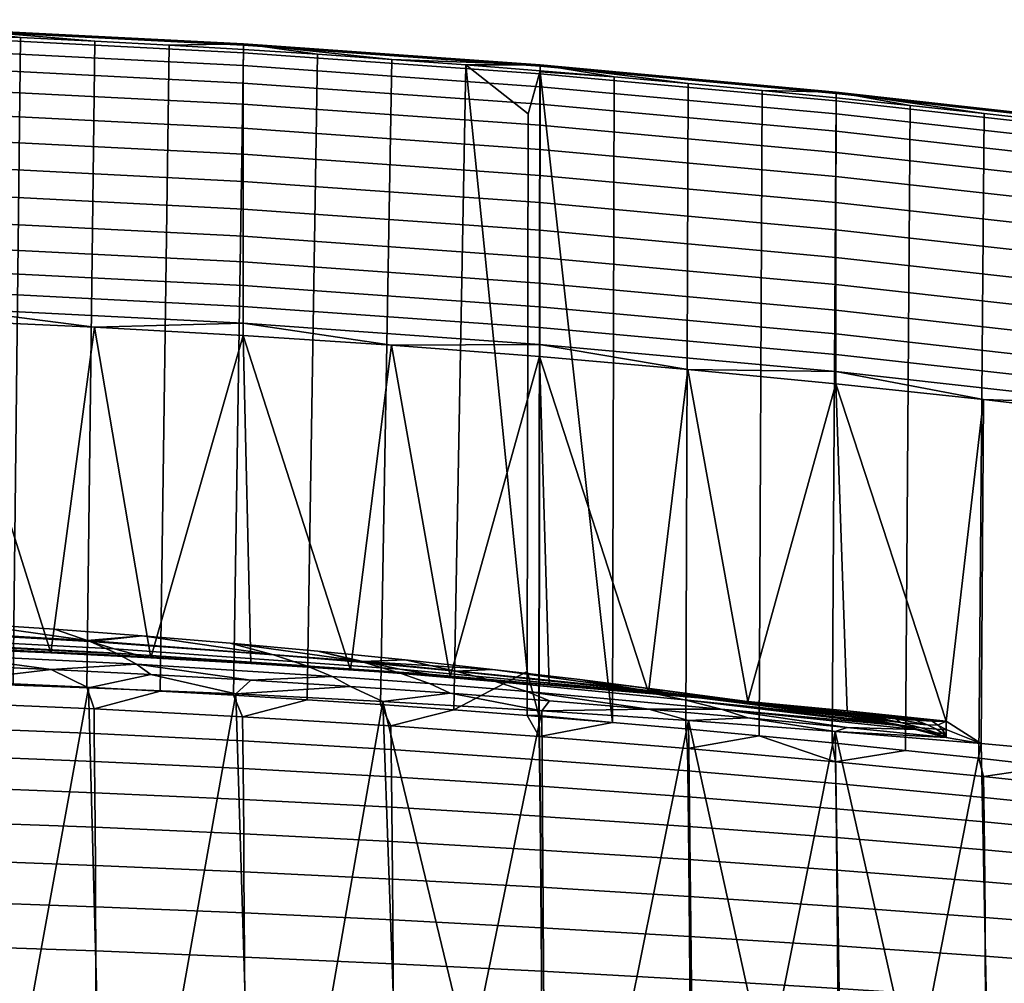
# Model space of a CAD drawing. Header units: millimetres. Extents: x -1009 to 329, y -9 to 760.
# Tile 89 of 95: x 79 to 214, y 538 to 669. Entities that reach past the tile are written whole.
import ezdxf

# ---------------------------------------------------------------- set-up
doc = ezdxf.new("R2010")
doc.units = ezdxf.units.MM
doc.layers.add('KORPUS', color=7, linetype='Continuous', true_color=0xc80000)

msp = doc.modelspace()

# ---------------------------------------------------------------- meshes
at = {"layer": 'KORPUS'}
mesh = msp.add_polyface(dxfattribs=at)
corners = [(109.49, 643.55, 786.4), (150.08, 640.66, 786.43), (150.07, 636.94, 784.89), (109.48, 639.84, 784.86), (109.49, 647.33, 787.23), (150.08, 644.43, 787.26), (109.5, 651.05, 787.37), (150.09, 648.16, 787.4), (109.51, 654.61, 786.81), (150.1, 651.72, 786.84), (109.51, 657.9, 785.57), (150.11, 655.01, 785.6), (109.52, 660.79, 783.64), (150.12, 657.9, 783.67), (109.52, 663.18, 781.05), (150.13, 660.29, 781.08), (109.53, 664.94, 777.79), (150.13, 662.05, 777.81), (109.53, 665.98, 773.86), (150.14, 663.09, 773.89), (68.84, 641.91, 784.84), (109.48, 636.31, 782.6), (68.84, 638.38, 782.58), (68.85, 645.62, 786.38), (68.85, 649.4, 787.21), (68.86, 653.12, 787.35), (68.86, 656.68, 786.79), (68.87, 659.97, 785.55), (68.87, 662.86, 783.62), (68.87, 665.25, 781.03), (68.88, 667.01, 777.77), (68.88, 668.04, 773.84), (68.88, 668.23, 769.27), (109.53, 666.16, 769.29), (28.19, 661.21, 785.53), (28.18, 657.93, 786.78), (28.19, 664.1, 783.61), (28.19, 666.49, 781.02), (28.19, 668.25, 777.75), (28.19, 669.28, 773.83), (28.19, 669.47, 769.26), (119.69, 664.74, 764.07), (129.84, 664.04, 764.08), (109.53, 665.38, 764.07), (48.54, 668.17, 764.04), (58.71, 667.84, 764.04), (89.21, 666.52, 764.05), (99.37, 665.97, 764.06), (79.04, 667.01, 764.05), (68.88, 667.45, 764.05)]
mesh.append_faces([[corners[k] for k in face] for face in [(0, 1, 2, 3), (4, 5, 1, 0), (6, 7, 5, 4), (8, 9, 7, 6), (10, 11, 9, 8), (12, 13, 11, 10), (14, 15, 13, 12), (16, 17, 15, 14), (18, 19, 17, 16), (20, 3, 21, 22), (23, 0, 3, 20), (24, 4, 0, 23), (25, 6, 4, 24), (26, 8, 6, 25), (27, 10, 8, 26), (28, 12, 10, 27), (29, 14, 12, 28), (30, 16, 14, 29), (31, 18, 16, 30), (32, 33, 18, 31), (34, 27, 26, 35), (36, 28, 27, 34), (37, 29, 28, 36), (38, 30, 29, 37), (39, 31, 30, 38), (40, 32, 31, 39), (33, 41, 42, 42), (43, 41, 33, 33), (32, 40, 44, 45), (33, 32, 46, 47), (33, 47, 43, 43), (32, 48, 46, 46), (32, 49, 48, 48), (45, 49, 32, 32)]])
mesh = msp.add_polyface(dxfattribs=at)
corners = [(63, 585.95, 573.87), (59.64, 587.5, 573.62), (47.62, 588.09, 573.61), (71.67, 586.82, 573.62), (38.48, 586.8, 573.27), (47.62, 588.09, 573.61), (59.64, 587.5, 573.62), (63.53, 585.78, 573.28), (71.67, 586.82, 573.62), (109.53, 665.38, 764.07), (108.19, 577.01, 386.63), (118.24, 576.39, 386.7), (119.69, 664.74, 764.07), (89.21, 666.52, 764.05), (88.09, 578.11, 386.52), (98.14, 577.58, 386.58), (99.37, 665.97, 764.06), (128.29, 575.72, 386.77), (129.84, 664.04, 764.08), (68.88, 667.45, 764.05), (67.98, 579, 386.43), (78.03, 578.58, 386.47), (79.04, 667.01, 764.05), (58.71, 667.84, 764.04), (57.92, 579.38, 386.39), (48.54, 668.17, 764.04), (47.86, 579.7, 386.36), (55.87, 583.88, 578.23), (42.2, 584.29, 578.23), (48.51, 629.04, 766.31), (109.48, 626.25, 766.34), (110.54, 581.35, 578.26), (96.87, 582.12, 578.25), (68.85, 628.31, 766.32), (83.2, 582.8, 578.24), (69.54, 583.39, 578.24), (89.17, 627.38, 766.33), (124.2, 580.48, 578.27), (129.79, 624.9, 766.36), (109.48, 630.23, 775.94), (150.06, 627.34, 775.97), (150.07, 625.03, 771.54), (109.48, 627.92, 771.51), (109.48, 633.07, 779.63), (150.06, 630.17, 779.66), (109.48, 636.31, 782.6), (150.07, 633.41, 782.63), (109.48, 639.84, 784.86), (150.07, 636.94, 784.89), (68.84, 632.3, 775.92), (68.84, 629.99, 771.49), (68.84, 635.14, 779.61), (68.84, 638.38, 782.58), (129.79, 624.9, 766.36), (109.48, 626.25, 766.34), (89.17, 627.38, 766.33), (68.85, 628.31, 766.32), (48.51, 629.04, 766.31)]
mesh.append_faces([[corners[k] for k in face] for face in [(0, 1, 2, 2), (3, 1, 0, 0), (4, 5, 6, 7), (7, 6, 8, 8), (9, 10, 11, 12), (13, 14, 15, 16), (12, 11, 17, 18), (19, 20, 21, 22), (23, 24, 20, 19), (25, 26, 24, 23), (22, 21, 14, 13), (16, 15, 10, 9), (27, 28, 29, 29), (30, 31, 32, 32), (33, 34, 35, 35), (36, 32, 34, 34), (33, 35, 27, 27), (36, 34, 33, 33), (29, 33, 27, 27), (36, 30, 32, 32), (37, 31, 30, 30), (30, 38, 37, 37), (39, 40, 41, 42), (43, 44, 40, 39), (45, 46, 44, 43), (47, 48, 46, 45), (49, 39, 42, 50), (51, 43, 39, 49), (52, 45, 43, 51), (42, 53, 54, 54), (50, 55, 56, 56), (42, 54, 55, 55), (50, 56, 57, 57), (42, 55, 50, 50)]])
mesh = msp.add_polyface(dxfattribs=at)
corners = [(150.12, 662.35, 763.49), (150.16, 662.35, 763.49), (150.14, 662.49, 764.09), (160.28, 661.64, 764.1), (160.03, 573.27, 387.02), (148.52, 656.56, 738.25), (139.99, 663.29, 764.09), (150.06, 627.34, 775.97), (190.59, 623.63, 776), (190.59, 621.32, 771.57), (150.07, 625.03, 771.54), (150.06, 630.17, 779.66), (190.59, 626.46, 779.7), (150.07, 633.41, 782.63), (190.59, 629.7, 782.67), (150.07, 636.94, 784.89), (190.6, 633.23, 784.92), (150.08, 640.66, 786.43), (190.6, 636.94, 786.46), (150.08, 644.43, 787.26), (190.61, 640.72, 787.3), (150.09, 648.16, 787.4), (190.62, 644.45, 787.43), (150.1, 651.72, 786.84), (190.63, 648.01, 786.88), (150.11, 655.01, 785.6), (190.64, 651.3, 785.63), (150.12, 657.9, 783.67), (190.65, 654.19, 783.71), (150.13, 660.29, 781.08), (190.66, 656.58, 781.11), (150.13, 662.05, 777.81), (190.67, 658.35, 777.85), (150.14, 663.09, 773.89), (190.67, 659.38, 773.93), (150.14, 663.27, 769.32), (190.67, 659.56, 769.35), (109.53, 666.16, 769.29), (109.53, 665.98, 773.86), (170.34, 621.6, 766.39), (190.6, 619.65, 766.41), (150.07, 623.36, 766.37), (170.41, 660.74, 764.11), (180.55, 659.79, 764.12), (200.8, 657.73, 764.14), (210.91, 656.62, 764.15), (190.67, 658.78, 764.13), (160.28, 661.64, 764.1), (150.14, 662.49, 764.09), (139.99, 663.29, 764.09), (129.79, 624.9, 766.36), (129.84, 664.04, 764.08), (109.48, 627.92, 771.51)]
mesh.append_faces([[corners[k] for k in face] for face in [(0, 1, 2, 2), (3, 2, 1, 1), (4, 3, 1, 1), (5, 0, 2, 2), (5, 2, 6, 6), (7, 8, 9, 10), (11, 12, 8, 7), (13, 14, 12, 11), (15, 16, 14, 13), (17, 18, 16, 15), (19, 20, 18, 17), (21, 22, 20, 19), (23, 24, 22, 21), (25, 26, 24, 23), (27, 28, 26, 25), (29, 30, 28, 27), (31, 32, 30, 29), (33, 34, 32, 31), (35, 36, 34, 33), (37, 35, 33, 38), (39, 9, 40, 40), (41, 10, 39, 39), (39, 10, 9, 9), (36, 35, 42, 43), (36, 44, 45, 45), (36, 43, 46, 46), (35, 47, 42, 42), (35, 48, 47, 47), (46, 44, 36, 36), (49, 48, 35, 35), (50, 10, 41, 41), (49, 35, 51, 51), (35, 37, 51, 51), (50, 52, 10, 10)]])
mesh = msp.add_polyface(dxfattribs=at)
corners = [(169.85, 576.95, 574.79), (130.93, 580.59, 574.76), (134.92, 579.89, 576.22), (174.9, 576.38, 576.25), (163.41, 577.86, 573.93), (125.86, 581.64, 573.9), (151.4, 578.5, 578.29), (136.5, 579.67, 577.17), (137.81, 579.54, 578.28), (124.2, 580.48, 578.27), (164.99, 577.38, 578.3), (143.63, 580.54, 573.66), (155.59, 579.14, 573.67), (131.66, 581.84, 573.65), (131.11, 580, 572.38), (144.05, 578.89, 572.39), (148.32, 577.53, 570.88), (135.01, 578.6, 570.87), (138.58, 580.31, 573.31), (163.51, 577.71, 573.33), (169.92, 576.37, 572.41), (126.11, 581.47, 573.31), (143.63, 580.54, 573.66), (155.59, 579.14, 573.67), (131.66, 581.84, 573.65), (180.55, 659.79, 764.12), (180.1, 571.46, 387.2), (190.13, 570.48, 387.3), (190.67, 658.78, 764.13), (200.16, 569.46, 387.4), (200.8, 657.73, 764.14), (170.41, 660.74, 764.11), (170.07, 572.39, 387.1), (160.28, 661.64, 764.1), (160.03, 573.27, 387.02), (150.16, 662.35, 763.49), (150.12, 662.35, 763.49), (149.96, 574.24, 387.53), (149.99, 574.24, 387.53), (129.84, 664.04, 764.08), (128.29, 575.72, 386.77), (138.33, 575, 386.84), (139.99, 663.29, 764.09), (148.52, 656.56, 738.25), (148.38, 580.28, 412.76), (164.99, 577.38, 578.3), (170.34, 621.6, 766.39), (178.57, 576.16, 578.31), (190.6, 619.65, 766.41), (192.14, 574.86, 578.33), (137.81, 579.54, 578.28), (124.2, 580.48, 578.27), (129.79, 624.9, 766.36), (150.07, 623.36, 766.37), (151.4, 578.5, 578.29), (210.83, 617.49, 766.43), (205.7, 573.47, 578.34), (190.6, 619.65, 766.41), (190.59, 621.32, 771.57), (210.83, 617.49, 766.43)]
mesh.append_faces([[corners[k] for k in face] for face in [(0, 1, 2, 3), (4, 5, 1, 0), (6, 7, 8, 8), (9, 8, 7, 7), (7, 6, 10, 10), (11, 4, 12, 12), (11, 13, 5, 5), (4, 11, 5, 5), (14, 15, 16, 17), (18, 19, 20, 15), (21, 18, 15, 14), (18, 22, 23, 19), (18, 24, 22, 22), (25, 26, 27, 28), (28, 27, 29, 30), (31, 32, 26, 25), (33, 34, 32, 31), (35, 36, 37, 38), (34, 35, 38, 38), (39, 40, 41, 42), (43, 42, 44, 44), (44, 37, 36, 43), (42, 41, 44, 44), (45, 46, 47, 47), (48, 49, 47, 47), (50, 51, 52, 52), (53, 50, 52, 52), (53, 45, 54, 54), (50, 53, 54, 54), (46, 45, 53, 53), (46, 48, 47, 47), (48, 55, 56, 56), (49, 48, 56, 56), (57, 58, 59, 59)]])
mesh = msp.add_polyface(dxfattribs=at)
corners = [(230.21, 569.11, 400.64), (231, 566.06, 388.05), (231.12, 654.19, 763.88), (230.33, 651.34, 751.28), (231.13, 654.26, 764.18), (221.02, 655.47, 764.16), (210.91, 656.62, 764.15), (210.18, 568.38, 387.51), (220.19, 567.26, 387.63), (231.14, 654.19, 763.88), (241.23, 653.01, 764.19), (231.02, 566.06, 388.05), (200.8, 657.73, 764.14), (200.16, 569.46, 387.4), (241.12, 564.75, 387.88), (251.23, 563.47, 388.01), (251.32, 651.7, 764.2), (190.59, 623.63, 776), (231.03, 619.11, 776.05), (231.03, 616.8, 771.62), (190.59, 621.32, 771.57), (190.59, 626.46, 779.7), (231.03, 621.93, 779.75), (190.59, 629.7, 782.67), (231.04, 625.17, 782.72), (190.6, 633.23, 784.92), (231.04, 628.7, 784.97), (190.6, 636.94, 786.46), (231.05, 632.42, 786.51), (190.61, 640.72, 787.3), (231.06, 636.19, 787.35), (190.62, 644.45, 787.43), (231.07, 639.92, 787.48), (190.63, 648.01, 786.88), (231.08, 643.49, 786.92), (190.64, 651.3, 785.63), (231.09, 646.77, 785.68), (190.65, 654.19, 783.71), (231.1, 649.67, 783.75), (190.66, 656.58, 781.11), (231.11, 652.06, 781.16), (190.67, 658.35, 777.85), (231.12, 653.83, 777.9), (190.67, 659.38, 773.93), (231.13, 654.86, 773.97), (190.67, 659.56, 769.35), (231.13, 655.04, 769.4), (231.04, 615.13, 766.45), (251.22, 612.57, 766.48), (210.83, 617.49, 766.43), (241.23, 653.01, 764.19), (251.32, 651.7, 764.2), (210.91, 656.62, 764.15), (221.02, 655.47, 764.16), (231.13, 654.26, 764.18)]
mesh.append_faces([[corners[k] for k in face] for face in [(0, 1, 2, 3), (3, 4, 5, 5), (6, 7, 8, 5), (4, 9, 10, 10), (9, 4, 2, 2), (3, 2, 4, 4), (10, 9, 11, 11), (12, 13, 7, 6), (10, 14, 15, 16), (5, 0, 3, 3), (11, 9, 2, 1), (8, 0, 5, 5), (17, 18, 19, 20), (21, 22, 18, 17), (23, 24, 22, 21), (25, 26, 24, 23), (27, 28, 26, 25), (29, 30, 28, 27), (31, 32, 30, 29), (33, 34, 32, 31), (35, 36, 34, 33), (37, 38, 36, 35), (39, 40, 38, 37), (41, 42, 40, 39), (43, 44, 42, 41), (45, 46, 44, 43), (47, 19, 48, 48), (19, 47, 49, 49), (20, 19, 49, 49), (50, 51, 46, 46), (46, 45, 52, 53), (46, 54, 50, 50), (53, 54, 46, 46)]])
mesh = msp.add_polyface(dxfattribs=at)
corners = [(205.25, 571.78, 570.91), (205.52, 571.77, 571.04), (205.7, 571.21, 568.82), (204.4, 572.36, 572.84), (205.15, 572.33, 573.17), (203.16, 572.96, 574.63), (204.58, 572.9, 575.24), (204.4, 571.87, 570.76), (205.7, 571.21, 568.82), (203.16, 572.05, 570.77), (205.7, 571.21, 568.82), (205.7, 572.34, 573.58), (205.7, 571.21, 568.82), (205.7, 573.47, 578.34), (203.81, 573.48, 577.23), (231.04, 563.7, 380.17), (210.82, 565.9, 379.54), (210.86, 563.03, 371.9), (231.08, 560.96, 372.87), (231.06, 563.7, 380.17), (231.1, 560.96, 372.87), (230.21, 566.09, 387.74), (220.19, 567.26, 387.63), (231.02, 565.99, 387.75), (231, 565.99, 387.75), (241.12, 564.75, 387.88), (231.02, 565.99, 387.75), (231, 565.99, 387.75), (251.26, 561.32, 380.83), (251.23, 563.47, 388.01), (210.18, 568.38, 387.51), (261.32, 562.13, 388.15), (251.32, 651.7, 764.2), (251.23, 563.47, 388.01), (261.32, 562.13, 388.15), (261.41, 650.35, 764.21), (241.12, 564.75, 387.88), (241.23, 653.01, 764.19), (231.02, 566.06, 388.05), (231, 566.06, 388.05), (231, 565.99, 387.75), (231.02, 565.99, 387.75), (230.21, 566.09, 387.74), (230.21, 569.11, 400.64), (220.19, 567.26, 387.63), (230.49, 568.58, 569.43), (231.04, 615.13, 766.45), (251.22, 612.57, 766.48), (250.83, 566.58, 571.54), (210.52, 570.39, 567.51), (210.83, 617.49, 766.43), (205.7, 572.34, 573.58), (205.7, 573.47, 578.34), (205.7, 571.21, 568.82), (271.38, 609.81, 766.5), (271.13, 564.42, 573.82)]
mesh.append_faces([[corners[k] for k in face] for face in [(0, 1, 2, 2), (3, 4, 1, 0), (5, 6, 4, 3), (7, 0, 8, 8), (9, 7, 10, 10), (11, 12, 1, 4), (11, 4, 6, 6), (13, 11, 6, 6), (14, 13, 6, 6), (15, 16, 17, 18), (19, 15, 18, 20), (16, 15, 21, 22), (19, 23, 24, 15), (19, 25, 23, 23), (24, 23, 26, 27), (15, 24, 21, 21), (19, 28, 29, 25), (16, 22, 30, 30), (23, 25, 26, 26), (28, 31, 29, 29), (27, 21, 24, 24), (32, 33, 34, 35), (36, 37, 38, 38), (39, 40, 41, 38), (42, 39, 43, 43), (38, 41, 36, 36), (43, 44, 42, 42), (39, 42, 40, 40), (45, 46, 47, 48), (49, 50, 46, 45), (49, 51, 52, 52), (53, 51, 49, 49), (48, 47, 54, 55), (50, 49, 52, 52)]])
mesh = msp.add_polyface(dxfattribs=at)
corners = [(67.94, 583.89, 576.18), (41.12, 584.84, 576.17), (41.7, 584.52, 577.13), (68.81, 583.59, 577.13), (65.77, 584.74, 574.73), (39.67, 585.73, 574.72), (63, 585.95, 573.87), (37.83, 586.97, 573.86), (94.76, 582.57, 576.19), (95.92, 582.3, 577.15), (91.86, 583.37, 574.74), (88.17, 584.52, 573.88), (55.87, 583.88, 578.23), (69.54, 583.39, 578.24), (42.2, 584.29, 578.23), (83.2, 582.8, 578.24), (71.67, 586.82, 573.62), (83.69, 586.03, 573.62), (66.13, 584.15, 572.35), (92.13, 582.78, 572.36), (94.9, 581.28, 570.84), (68.14, 582.6, 570.83), (40.12, 585.14, 572.34), (41.37, 583.55, 570.82), (63.53, 585.78, 573.28), (88.57, 584.35, 573.29), (38.48, 586.8, 573.27), (83.21, 580.52, 568.73), (69.55, 581.11, 568.72), (55.88, 581.61, 568.72), (71.67, 586.82, 573.62), (83.69, 586.03, 573.62), (95.7, 585.13, 573.63), (68.77, 576.01, 376.32), (48.44, 576.69, 376.02), (48.47, 573.26, 366.3), (68.8, 572.6, 366.79), (89.1, 575.13, 376.66), (89.13, 571.77, 367.34), (67.98, 579, 386.43), (57.92, 579.38, 386.39), (78.03, 578.58, 386.47), (88.09, 578.11, 386.52), (47.86, 579.7, 386.36), (48.02, 579.3, 557.99), (42.21, 582.02, 568.71), (55.88, 581.61, 568.72), (68.19, 578.75, 558.58), (69.55, 581.11, 568.72), (83.21, 580.52, 568.73), (88.35, 578.04, 559.34)]
mesh.append_faces([[corners[k] for k in face] for face in [(0, 1, 2, 3), (4, 5, 1, 0), (6, 7, 5, 4), (8, 0, 3, 9), (10, 4, 0, 8), (11, 6, 4, 10), (3, 12, 13, 13), (2, 14, 12, 12), (3, 2, 12, 12), (9, 3, 13, 15), (16, 11, 17, 17), (6, 11, 16, 16), (18, 19, 20, 21), (22, 18, 21, 23), (24, 25, 19, 18), (26, 24, 18, 22), (21, 27, 28, 28), (29, 21, 28, 28), (21, 29, 23, 23), (20, 27, 21, 21), (24, 30, 31, 25), (31, 32, 25, 25), (33, 34, 35, 36), (37, 33, 36, 38), (34, 33, 39, 40), (41, 39, 33, 33), (33, 37, 42, 41), (43, 34, 40, 40), (44, 45, 46, 46), (47, 48, 49, 49), (46, 48, 47, 47), (47, 49, 50, 50), (44, 46, 47, 47)]])
mesh = msp.add_polyface(dxfattribs=at)
corners = [(134.92, 579.89, 576.22), (94.76, 582.57, 576.19), (95.92, 582.3, 577.15), (136.5, 579.67, 577.17), (130.93, 580.59, 574.76), (91.86, 583.37, 574.74), (125.86, 581.64, 573.9), (88.17, 584.52, 573.88), (96.87, 582.12, 578.25), (83.2, 582.8, 578.24), (110.54, 581.35, 578.26), (124.2, 580.48, 578.27), (83.69, 586.03, 573.62), (95.7, 585.13, 573.63), (107.72, 584.13, 573.64), (119.7, 583.04, 573.64), (131.66, 581.84, 573.65), (118.15, 581.02, 572.37), (131.11, 580, 572.38), (135.01, 578.6, 570.87), (121.67, 579.58, 570.86), (92.13, 582.78, 572.36), (94.9, 581.28, 570.84), (113.63, 582.53, 573.3), (126.11, 581.47, 573.31), (88.57, 584.35, 573.29), (124.21, 578.22, 568.75), (137.82, 577.27, 568.76), (110.54, 579.08, 568.74), (96.88, 579.85, 568.74), (83.21, 580.52, 568.73), (107.72, 584.13, 573.64), (119.7, 583.04, 573.64), (131.66, 581.84, 573.65), (138.58, 580.31, 573.31), (95.7, 585.13, 573.63), (109.41, 574.07, 377.04), (89.1, 575.13, 376.66), (89.13, 571.77, 367.34), (109.45, 570.75, 367.95), (108.19, 577.01, 386.63), (98.14, 577.58, 386.58), (129.72, 572.81, 377.46), (128.29, 575.72, 386.77), (118.24, 576.39, 386.7), (88.09, 578.11, 386.52), (96.88, 579.85, 568.74), (108.49, 577.18, 560.26), (88.35, 578.04, 559.34), (110.54, 579.08, 568.74), (83.21, 580.52, 568.73), (124.21, 578.22, 568.75), (128.62, 576.16, 561.36), (137.82, 577.27, 568.76)]
mesh.append_faces([[corners[k] for k in face] for face in [(0, 1, 2, 3), (4, 5, 1, 0), (6, 7, 5, 4), (8, 2, 9, 9), (3, 2, 10, 11), (12, 7, 13, 13), (7, 6, 14, 13), (15, 14, 6, 6), (6, 16, 15, 15), (10, 2, 8, 8), (17, 18, 19, 20), (21, 17, 20, 22), (23, 24, 18, 17), (25, 23, 17, 21), (26, 20, 19, 27), (28, 20, 26, 26), (22, 28, 29, 29), (30, 22, 29, 29), (22, 20, 28, 28), (23, 31, 32, 24), (24, 32, 33, 34), (23, 35, 31, 31), (25, 35, 23, 23), (36, 37, 38, 39), (37, 36, 40, 41), (36, 42, 43, 44), (37, 41, 45, 45), (36, 44, 40, 40), (46, 47, 48, 48), (47, 46, 49, 49), (50, 46, 48, 48), (51, 47, 49, 49), (52, 47, 51, 51), (51, 53, 52, 52)]])
mesh = msp.add_polyface(dxfattribs=at)
corners = [(174.9, 576.38, 576.25), (134.92, 579.89, 576.22), (136.5, 579.67, 577.17), (176.9, 576.23, 577.21), (164.99, 577.38, 578.3), (178.57, 576.16, 578.31), (163.41, 577.86, 573.93), (184.18, 575.39, 573.74), (155.59, 579.14, 573.67), (167.56, 577.63, 573.67), (179.52, 576.02, 573.68), (144.05, 578.89, 572.39), (169.92, 576.37, 572.41), (174.94, 575.1, 570.9), (148.32, 577.53, 570.88), (165, 575.11, 568.78), (151.41, 576.24, 568.77), (137.82, 577.27, 568.76), (135.01, 578.6, 570.87), (178.57, 573.9, 568.8), (163.51, 577.71, 573.33), (167.56, 577.63, 573.67), (184.18, 575.36, 573.59), (155.59, 579.14, 573.67), (192.3, 574.09, 572.97), (129.72, 572.81, 377.46), (150.01, 571.37, 377.92), (148.37, 574.22, 386.92), (138.33, 575, 386.84), (150.04, 571.37, 377.92), (160.03, 573.27, 387.02), (149.99, 574.09, 386.91), (149.96, 574.09, 386.91), (149.99, 574.09, 386.93), (149.96, 574.1, 386.93), (128.29, 575.72, 386.77), (149.99, 574.09, 386.93), (160.03, 573.27, 387.02), (149.99, 574.24, 387.53), (148.37, 574.22, 386.92), (149.96, 574.1, 386.93), (149.96, 574.24, 387.53), (148.38, 580.28, 412.76), (138.33, 575, 386.84), (137.82, 577.27, 568.76), (150.38, 574.88, 562.72), (128.62, 576.16, 561.36), (170.46, 573.54, 564.16), (165, 575.11, 568.78), (178.57, 573.9, 568.8), (190.51, 572.04, 565.75), (151.41, 576.24, 568.77)]
mesh.append_faces([[corners[k] for k in face] for face in [(0, 1, 2, 3), (3, 2, 4, 4), (4, 5, 3, 3), (6, 7, 8, 8), (9, 8, 7, 7), (9, 7, 10, 10), (11, 12, 13, 14), (14, 15, 16, 16), (17, 18, 14, 16), (15, 13, 19, 19), (15, 14, 13, 13), (20, 21, 22, 22), (20, 23, 21, 21), (24, 12, 20, 20), (25, 26, 27, 28), (29, 30, 31, 31), (27, 26, 32, 32), (32, 31, 33, 34), (32, 34, 27, 27), (31, 30, 33, 33), (28, 35, 25, 25), (36, 37, 38, 38), (39, 40, 41, 41), (38, 41, 40, 40), (42, 39, 41, 41), (40, 36, 38, 38), (43, 39, 42, 42), (44, 45, 46, 46), (47, 45, 48, 48), (49, 50, 47, 47), (51, 48, 45, 45), (47, 48, 49, 49), (45, 44, 51, 51)]])
mesh = msp.add_polyface(dxfattribs=at)
corners = [(69.01, 529.41, 313.67), (48.62, 530, 312.38), (48.64, 522.76, 308.73), (69.04, 522.2, 310.07), (68.99, 536.26, 317.95), (48.61, 536.87, 316.71), (68.96, 542.73, 322.9), (48.59, 543.35, 321.74), (68.94, 548.8, 328.54), (48.57, 549.42, 327.46), (68.91, 554.46, 334.86), (48.55, 555.08, 333.87), (68.89, 559.68, 341.87), (48.53, 560.3, 340.98), (68.86, 564.45, 349.54), (48.51, 565.07, 348.77), (68.83, 568.75, 357.86), (48.49, 569.39, 357.21), (68.8, 572.6, 366.79), (48.47, 573.26, 366.3), (89.36, 535.55, 319.38), (89.39, 528.74, 315.19), (89.33, 542.01, 324.24), (89.3, 548.07, 329.78), (89.27, 553.72, 336), (89.23, 558.93, 342.89), (89.2, 563.67, 350.43), (89.17, 567.95, 358.59), (89.13, 571.77, 367.34), (48.02, 579.3, 557.99), (59.04, 529.34, 350.26), (48.83, 529.52, 349.7), (68.19, 578.75, 558.58), (69.25, 529.12, 350.9), (79.45, 528.88, 351.63), (88.35, 578.04, 559.34), (89.64, 528.61, 352.44), (48.42, 527.65, 343.53), (48.83, 529.52, 349.7), (59.04, 529.34, 350.26), (68.73, 527.26, 344.71), (69.25, 529.12, 350.9), (79.45, 528.88, 351.63), (89.03, 526.75, 346.23), (89.64, 528.61, 352.44), (59.23, 525.71, 340.17), (79.7, 525.24, 341.54), (99.83, 528.32, 353.33), (48.99, 525.9, 339.61), (69.47, 525.49, 340.81)]
mesh.append_faces([[corners[k] for k in face] for face in [(0, 1, 2, 3), (4, 5, 1, 0), (6, 7, 5, 4), (8, 9, 7, 6), (10, 11, 9, 8), (12, 13, 11, 10), (14, 15, 13, 12), (16, 17, 15, 14), (18, 19, 17, 16), (20, 4, 0, 21), (22, 6, 4, 20), (23, 8, 6, 22), (24, 10, 8, 23), (25, 12, 10, 24), (26, 14, 12, 25), (27, 16, 14, 26), (28, 18, 16, 27), (29, 30, 31, 31), (30, 29, 32, 32), (32, 33, 30, 30), (32, 34, 33, 33), (35, 36, 34, 34), (35, 34, 32, 32), (37, 38, 39, 39), (40, 41, 42, 42), (43, 42, 44, 44), (41, 40, 39, 39), (39, 40, 37, 37), (40, 42, 43, 43), (45, 37, 40, 40), (46, 40, 43, 43), (44, 47, 43, 43), (45, 48, 37, 37), (40, 49, 45, 45)]])
mesh = msp.add_polyface(dxfattribs=at)
corners = [(109.71, 534.77, 321.03), (89.36, 535.55, 319.38), (89.39, 528.74, 315.19), (109.75, 528, 316.94), (109.68, 541.18, 325.77), (89.33, 542.01, 324.24), (109.64, 547.22, 331.19), (89.3, 548.07, 329.78), (109.6, 552.85, 337.27), (89.27, 553.72, 336), (109.57, 558.03, 344.02), (89.23, 558.93, 342.89), (109.53, 562.75, 351.41), (89.2, 563.67, 350.43), (109.49, 566.98, 359.4), (89.17, 567.95, 358.59), (109.45, 570.75, 367.95), (89.13, 571.77, 367.34), (130.04, 533.89, 322.87), (130.08, 527.18, 318.9), (130.01, 540.26, 327.48), (129.97, 546.26, 332.75), (129.93, 551.85, 338.69), (129.89, 557, 345.28), (129.85, 561.67, 352.49), (129.8, 565.85, 360.29), (129.76, 569.56, 368.62), (129.72, 572.81, 377.46), (109.41, 574.07, 377.04), (150.05, 568.19, 369.35), (150.1, 564.56, 361.26), (150.01, 571.37, 377.92), (108.49, 577.18, 560.26), (99.83, 528.32, 353.33), (89.64, 528.61, 352.44), (88.35, 578.04, 559.34), (128.62, 576.16, 561.36), (120.19, 527.63, 355.38), (110.01, 527.99, 354.31), (140.54, 526.84, 357.76), (130.37, 527.25, 356.53), (150.38, 574.88, 562.72), (109.33, 526.12, 348.09), (99.83, 528.32, 353.33), (110.01, 527.99, 354.31), (120.19, 527.63, 355.38), (130.37, 527.25, 356.53), (129.62, 525.39, 350.28), (140.54, 526.84, 357.76), (89.03, 526.75, 346.23), (149.9, 524.54, 352.81), (110.35, 524.33, 344.24), (100.14, 524.66, 343.25)]
mesh.append_faces([[corners[k] for k in face] for face in [(0, 1, 2, 3), (4, 5, 1, 0), (6, 7, 5, 4), (8, 9, 7, 6), (10, 11, 9, 8), (12, 13, 11, 10), (14, 15, 13, 12), (16, 17, 15, 14), (18, 0, 3, 19), (20, 4, 0, 18), (21, 6, 4, 20), (22, 8, 6, 21), (23, 10, 8, 22), (24, 12, 10, 23), (25, 14, 12, 24), (26, 16, 14, 25), (27, 28, 16, 26), (29, 26, 25, 30), (31, 27, 26, 29), (32, 33, 34, 35), (36, 37, 38, 32), (32, 38, 33, 33), (36, 39, 40, 40), (41, 39, 36, 36), (40, 37, 36, 36), (42, 43, 44, 44), (44, 45, 42, 42), (45, 46, 47, 47), (47, 46, 48, 48), (49, 43, 42, 42), (45, 47, 42, 42), (48, 50, 47, 47), (42, 51, 52, 52), (49, 42, 52, 52)]])
mesh = msp.add_polyface(dxfattribs=at)
corners = [(194.53, 573.87, 573.33), (199.44, 573.28, 573.76), (202.31, 572.56, 572.41), (199.44, 572.93, 572.27), (204.58, 572.9, 575.24), (203.16, 572.96, 574.63), (201.52, 573.58, 576.27), (203.81, 573.48, 577.23), (195.77, 574.04, 574.81), (198.84, 573.77, 575.47), (192.3, 574.4, 574.3), (188.44, 574.85, 573.95), (192.3, 574.09, 572.97), (195.77, 573.48, 572.43), (184.18, 575.39, 573.74), (184.18, 575.36, 573.59), (188.44, 574.71, 573.35), (179.52, 576.02, 573.68), (192.14, 574.86, 578.33), (176.9, 576.23, 577.21), (178.57, 576.16, 578.31), (205.7, 573.47, 578.34), (203.81, 573.48, 577.23), (174.9, 576.38, 576.25), (201.52, 573.58, 576.27), (198.84, 573.77, 575.47), (169.85, 576.95, 574.79), (192.3, 574.4, 574.3), (195.77, 574.04, 574.81), (163.41, 577.86, 573.93), (188.44, 574.85, 573.95), (184.18, 575.39, 573.74), (174.94, 575.1, 570.9), (192.14, 572.6, 568.81), (178.57, 573.9, 568.8), (198.84, 572.89, 571.75), (201.52, 572.31, 570.92), (169.92, 576.37, 572.41), (195.77, 573.48, 572.43), (192.3, 574.09, 572.97), (163.51, 577.71, 573.33), (188.44, 574.71, 573.35), (184.18, 575.36, 573.59), (167.56, 577.63, 573.67), (179.52, 576.02, 573.68)]
mesh.append_faces([[corners[k] for k in face] for face in [(0, 1, 2, 3), (4, 5, 6, 7), (8, 9, 1, 1), (5, 9, 6, 6), (1, 10, 8, 8), (1, 0, 11, 10), (1, 9, 5, 5), (12, 3, 13, 13), (14, 11, 0, 0), (15, 14, 0, 0), (0, 12, 16, 16), (14, 15, 17, 17), (0, 16, 15, 15), (12, 0, 3, 3), (18, 19, 20, 20), (18, 21, 22, 22), (22, 19, 18, 18), (23, 19, 22, 24), (23, 24, 25, 25), (23, 25, 26, 26), (27, 26, 28, 28), (25, 28, 26, 26), (29, 26, 27, 27), (30, 29, 27, 27), (31, 29, 30, 30), (32, 33, 34, 34), (35, 36, 32, 32), (33, 32, 36, 36), (37, 35, 32, 32), (38, 35, 37, 37), (37, 39, 38, 38), (40, 41, 39, 39), (40, 42, 41, 41), (42, 43, 44, 44)]])
mesh = msp.add_polyface(dxfattribs=at)
corners = [(150.35, 532.92, 324.91), (130.04, 533.89, 322.87), (130.08, 527.18, 318.9), (150.39, 526.29, 321.09), (150.31, 539.24, 329.37), (130.01, 540.26, 327.48), (150.27, 545.19, 334.48), (129.97, 546.26, 332.75), (150.23, 550.73, 340.25), (129.93, 551.85, 338.69), (150.19, 555.82, 346.66), (129.89, 557, 345.28), (150.14, 560.44, 353.68), (129.85, 561.67, 352.49), (150.1, 564.56, 361.26), (129.8, 565.85, 360.29), (150.39, 532.92, 324.91), (150.43, 526.29, 321.09), (150.35, 539.23, 329.37), (150.31, 545.19, 334.48), (150.27, 550.73, 340.25), (150.22, 555.82, 346.66), (150.18, 560.43, 353.68), (150.14, 564.56, 361.26), (150.09, 568.19, 369.35), (150.05, 568.19, 369.35), (150.04, 571.37, 377.92), (150.01, 571.37, 377.92), (170.67, 531.86, 327.15), (170.71, 525.32, 323.49), (170.63, 538.11, 331.44), (170.59, 544, 336.37), (170.54, 549.48, 341.95), (170.5, 554.51, 348.16), (170.46, 559.05, 354.96), (170.41, 563.1, 362.31), (170.37, 566.65, 370.14), (170.32, 569.73, 378.42), (190.58, 567.91, 378.96), (190.62, 564.93, 370.99), (149.99, 574.09, 386.91), (149.96, 574.09, 386.91), (170.07, 572.39, 387.1), (160.03, 573.27, 387.02), (180.1, 571.46, 387.2), (150.38, 574.88, 562.72), (150.7, 526.4, 359.08), (140.54, 526.84, 357.76), (170.46, 573.54, 564.16), (160.86, 525.93, 360.48), (181.14, 524.91, 363.52), (171, 525.44, 361.96)]
mesh.append_faces([[corners[k] for k in face] for face in [(0, 1, 2, 3), (4, 5, 1, 0), (6, 7, 5, 4), (8, 9, 7, 6), (10, 11, 9, 8), (12, 13, 11, 10), (14, 15, 13, 12), (16, 0, 3, 17), (18, 4, 0, 16), (19, 6, 4, 18), (20, 8, 6, 19), (21, 10, 8, 20), (22, 12, 10, 21), (23, 14, 12, 22), (24, 25, 14, 23), (26, 27, 25, 24), (28, 16, 17, 29), (30, 18, 16, 28), (31, 19, 18, 30), (32, 20, 19, 31), (33, 21, 20, 32), (34, 22, 21, 33), (35, 23, 22, 34), (36, 24, 23, 35), (37, 26, 24, 36), (38, 37, 36, 39), (26, 40, 41, 27), (26, 37, 42, 43), (42, 37, 44, 44), (38, 44, 37, 37), (45, 46, 47, 47), (48, 49, 46, 45), (48, 50, 51, 51), (49, 48, 51, 51)]])
mesh = msp.add_polyface(dxfattribs=at)
corners = [(202.31, 572.56, 572.41), (204.4, 572.36, 572.84), (205.25, 571.78, 570.91), (204.4, 571.87, 570.76), (199.44, 573.28, 573.76), (203.16, 572.96, 574.63), (199.44, 572.93, 572.27), (203.16, 572.05, 570.77), (205.7, 571.21, 568.82), (201.52, 572.31, 570.92), (198.84, 572.89, 571.75), (195.77, 573.48, 572.43), (201.52, 572.31, 570.92), (205.7, 571.21, 568.82), (192.14, 572.6, 568.81), (190.92, 530.72, 329.59), (170.67, 531.86, 327.15), (170.71, 525.32, 323.49), (190.96, 524.27, 326.11), (190.88, 536.88, 333.68), (170.63, 538.11, 331.44), (190.84, 542.7, 338.41), (170.59, 544, 336.37), (190.8, 548.11, 343.78), (170.54, 549.48, 341.95), (190.76, 553.06, 349.77), (170.5, 554.51, 348.16), (190.71, 557.52, 356.34), (170.46, 559.05, 354.96), (190.67, 561.47, 363.44), (170.41, 563.1, 362.31), (190.62, 564.93, 370.99), (170.37, 566.65, 370.14), (211.14, 529.49, 332.22), (211.18, 523.15, 328.94), (211.1, 535.56, 336.1), (211.06, 541.28, 340.61), (211.03, 546.61, 345.75), (210.99, 551.47, 351.51), (210.95, 555.84, 357.82), (210.91, 559.69, 364.65), (210.86, 563.03, 371.9), (210.82, 565.9, 379.54), (190.58, 567.91, 378.96), (210.18, 568.38, 387.51), (200.16, 569.46, 387.4), (190.13, 570.48, 387.3), (180.1, 571.46, 387.2), (190.51, 572.04, 565.75), (201.36, 523.78, 366.9), (191.25, 524.36, 365.17), (210.52, 570.39, 567.51), (205.7, 571.21, 568.82), (181.14, 524.91, 363.52), (170.46, 573.54, 564.16), (178.57, 573.9, 568.8), (192.14, 572.6, 568.81)]
mesh.append_faces([[corners[k] for k in face] for face in [(0, 1, 2, 3), (4, 5, 1, 0), (6, 0, 3, 7), (7, 8, 9, 9), (6, 7, 10, 11), (7, 9, 10, 10), (12, 13, 14, 14), (15, 16, 17, 18), (19, 20, 16, 15), (21, 22, 20, 19), (23, 24, 22, 21), (25, 26, 24, 23), (27, 28, 26, 25), (29, 30, 28, 27), (31, 32, 30, 29), (33, 15, 18, 34), (35, 19, 15, 33), (36, 21, 19, 35), (37, 23, 21, 36), (38, 25, 23, 37), (39, 27, 25, 38), (40, 29, 27, 39), (41, 31, 29, 40), (42, 43, 31, 41), (43, 42, 44, 45), (43, 46, 47, 47), (43, 45, 46, 46), (48, 49, 50, 50), (51, 48, 52, 52), (49, 48, 51, 51), (53, 54, 48, 48), (50, 53, 48, 48), (55, 56, 48, 48), (52, 48, 56, 56)]])
mesh = msp.add_polyface(dxfattribs=at)
corners = [(231.26, 539.76, 342.97), (211.06, 541.28, 340.61), (211.1, 535.56, 336.1), (231.29, 534.13, 338.7), (231.22, 544.98, 347.86), (211.03, 546.61, 345.75), (231.19, 549.74, 353.36), (210.99, 551.47, 351.51), (231.15, 554, 359.41), (210.95, 555.84, 357.82), (231.12, 557.74, 365.93), (210.91, 559.69, 364.65), (231.08, 560.96, 372.87), (210.86, 563.03, 371.9), (231.27, 539.76, 342.97), (231.31, 534.13, 338.7), (231.24, 544.98, 347.87), (231.21, 549.74, 353.36), (231.17, 554, 359.41), (231.14, 557.74, 365.93), (231.1, 560.96, 372.87), (251.43, 538.12, 345.49), (251.46, 532.6, 341.48), (251.41, 543.23, 350.12), (251.38, 547.88, 355.34), (251.35, 552.02, 361.09), (251.32, 555.63, 367.3), (251.29, 558.72, 373.9), (251.26, 561.32, 380.83), (231.06, 563.7, 380.17), (271.55, 536.37, 348.17), (271.57, 530.98, 344.44), (271.54, 541.36, 352.51), (271.52, 545.88, 357.43), (271.5, 549.89, 362.87), (271.49, 553.36, 368.75), (271.46, 556.3, 374.99), (271.44, 558.75, 381.53), (271.42, 560.74, 388.29), (261.32, 562.13, 388.15), (210.52, 570.39, 567.51), (211.45, 523.17, 368.71), (201.36, 523.78, 366.9), (230.49, 568.58, 569.43), (221.53, 522.54, 370.59), (231.59, 521.88, 372.56), (271.13, 564.42, 573.82), (261.7, 519.72, 378.95), (251.68, 520.47, 376.74), (250.83, 566.58, 571.54), (241.64, 521.19, 374.61)]
mesh.append_faces([[corners[k] for k in face] for face in [(0, 1, 2, 3), (4, 5, 1, 0), (6, 7, 5, 4), (8, 9, 7, 6), (10, 11, 9, 8), (12, 13, 11, 10), (14, 0, 3, 15), (16, 4, 0, 14), (17, 6, 4, 16), (18, 8, 6, 17), (19, 10, 8, 18), (20, 12, 10, 19), (21, 14, 15, 22), (23, 16, 14, 21), (24, 17, 16, 23), (25, 18, 17, 24), (26, 19, 18, 25), (27, 20, 19, 26), (28, 29, 20, 27), (30, 21, 22, 31), (32, 23, 21, 30), (33, 24, 23, 32), (34, 25, 24, 33), (35, 26, 25, 34), (36, 27, 26, 35), (37, 28, 27, 36), (28, 37, 38, 39), (40, 41, 42, 42), (43, 44, 41, 40), (43, 45, 44, 44), (46, 47, 48, 49), (43, 50, 45, 45), (43, 49, 50, 50)]])

doc.saveas('drawing.dxf')
